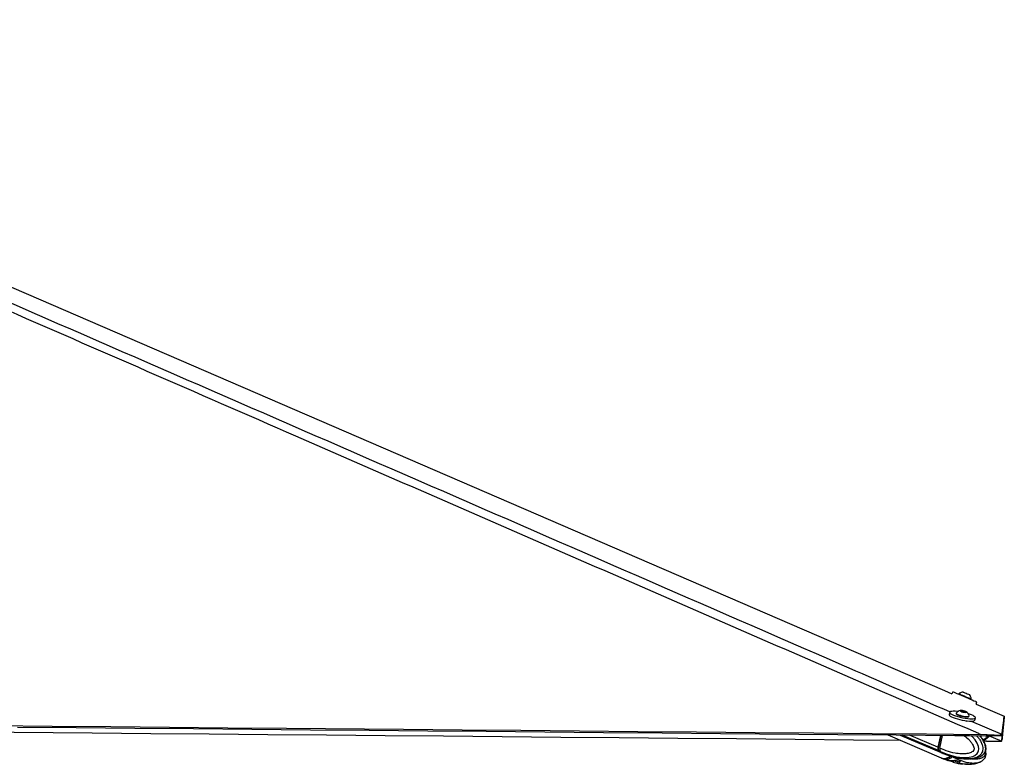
# Model space of a CAD drawing. Header units: millimetres. Extents: x 58489 to 443956, y 19852 to 392375.
# Tile 66 of 66: x 408638 to 443956, y 150022 to 176739. Entities that reach past the tile are written whole.
import ezdxf

# ---------------------------------------------------------------- set-up
doc = ezdxf.new("R2010")
doc.units = ezdxf.units.MM
doc.header["$LTSCALE"] = 50

msp = doc.modelspace()

# ---------------------------------------------------------------- linework, layer by layer
at = {"color": 7, "linetype": 'Continuous', "lineweight": 25}
for p, q in [((442109.54, 152625.26), (442079.94, 152555.56)), ((442330.97, 152551.87), (442323.74, 152534.84)), ((442704.83, 152521.87), (442705.2, 152521.71)), ((442760.96, 152349.19), (442768.18, 152366.22)), ((442767.46, 152366.55), (442768.18, 152366.22)), ((442942.82, 152182.62), (442974.76, 152257.86)), ((441998.05, 151887.53), (441980.12, 151803.78)), ((442406.64, 151943.4), (442472.46, 151941.35)), ((442420, 151922.75), (442406.64, 151943.4)), ((442499.18, 151900.06), (442420, 151922.75)), ((442465.66, 151909.67), (442472.46, 151941.35)), ((442472.46, 151941.35), (442551.62, 151918.66)), ((442564.98, 151898.02), (442499.18, 151900.06)), ((442547.32, 151898.57), (442551.62, 151918.66)), ((442551.62, 151918.66), (442564.98, 151898.02)), ((442942.82, 152182.62), (443956.49, 151744.5)), ((442229.28, 151857.03), (442225.39, 151838.84)), ((442679.32, 151570.71), (442679.64, 151572.26)), ((442689.87, 151739.38), (442693.76, 151757.56)), ((442899.28, 151606.95), (442917.2, 151690.69)), ((439782.23, 151076.43), (441691.77, 150253.44)), ((440221.63, 151072.47), (441692.78, 150442.38)), ((441666.79, 151059.44), (441575.47, 150632.95)), ((441677.77, 151059.34), (441585.8, 150629.92)), ((441643.17, 150604.15), (441740.53, 151058.78)), ((443338.85, 151083.65), (443106.4, 151092.48)), ((443279.17, 150850.71), (443219.14, 150851.25)), ((443278.23, 151044.92), (443322.02, 151044.21)), ((443322.35, 150850.02), (443279.17, 150850.71)), ((443322.02, 151044.21), (443338.85, 151083.65)), ((443869.42, 151083.67), (443852.6, 151044.23)), ((443853, 150851.51), (443869.82, 150890.93)), ((443853.18, 150852.33), (443853, 150851.51)), ((443872.54, 151092.51), (443869.42, 151083.67)), ((443869.82, 150890.93), (443872.93, 150900.36)), ((441643.14, 150603.96), (441589.87, 150626.78)), ((441609.41, 150509.26), (441660.26, 150487.48)), ((441643.17, 150604.15), (441643.14, 150603.96)), ((441660.26, 150487.48), (441663.58, 150485.89)), ((441703.68, 150248.31), (441759.45, 150224.28)), ((441704.66, 150437.28), (441760.45, 150413.39)), ((441757.8, 150224.99), (441931.63, 150156.82)), ((441758.68, 150414.16), (441931.89, 150346.66)), ((441805.69, 150228.31), (441863.21, 150203.52)), ((441977.04, 150157.61), (441863.21, 150203.52)), ((441933.13, 150350.13), (441920.79, 150352.44)), ((441955.74, 150156.2), (441932.85, 150160.23)), ((441944.17, 150350.91), (442048.56, 150320.09)), ((441955.61, 150345.91), (441950.33, 150346.9)), ((441958.16, 150156.46), (442048.68, 150129.49)), ((442014.14, 150156.36), (442162.99, 150162.99)), ((442099.81, 150298.73), (442102.57, 150297.13)), ((442124.15, 150292.42), (442226.62, 150264.94)), ((442164.31, 150163.13), (442311.91, 150140.74)), ((442244.33, 150161.39), (442348.55, 150130.29)), ((442634.21, 150217.64), (442626.28, 150217.77)), ((442632.18, 150213.29), (442702.29, 150216.53)), ((443120.78, 150319.72), (443135.52, 150327.86)), ((443122.22, 150128.47), (443136.9, 150136.53)), ((442124.27, 150101.77), (442263.69, 150064.49)), ((442366.18, 150102.42), (442321.84, 150064.65)), ((442368.42, 150105.5), (442366.18, 150102.42)), ((442564.98, 150027.59), (442638.44, 150021.89)), ((442640.45, 150026.15), (442632.91, 150026.3))]:
    msp.add_line(p, q, dxfattribs=at)
at = {"color": 8, "linetype": 'Continuous', "lineweight": 25}
for p, q in [((442601.91, 151557.16), (442606.68, 151579.47)), ((441595.69, 150515.14), (440296, 151071.8)), ((441575.47, 150632.95), (440556.31, 151069.45)), ((441589.87, 150626.78), (441682.49, 151059.3)), ((441921.41, 150355.17), (441920.79, 150352.44)), ((442048.68, 150129.49), (442055.02, 150158.18)), ((442136.99, 150161.83), (442124.27, 150101.77)), ((442263.69, 150064.49), (442280.82, 150145.46)), ((442336.09, 150134.02), (442321.84, 150064.65)), ((442366.18, 150102.42), (442369.05, 150116.35))]:
    msp.add_line(p, q, dxfattribs=at)
at = {"color": 7, "linetype": 'Continuous', "lineweight": 25, "flags": 128}
for points in [[(386292.94, 176667.19), (408868.12, 166910), (441816.28, 152669.52), (442079.94, 152555.56)], [(442109.54, 152625.26), (442110.63, 152624.84), (442124.92, 152618.89), (442155.24, 152606.13), (442200.43, 152587.05), (442258.75, 152562.37), (442327.96, 152533.05), (442405.41, 152500.22), (442488.11, 152465.13), (442572.88, 152429.14), (442656.48, 152393.62)], [(442486.59, 152614.53), (442491.84, 152612.35), (442512.56, 152603.61), (442545.97, 152589.46), (442586.98, 152572.06), (442629.35, 152554.06), (442666.63, 152538.21), (442693.13, 152526.9), (442704.83, 152521.87)], [(442330.97, 152551.87), (442331.3, 152551.75), (442342.64, 152547.02), (442369.32, 152535.77), (442409.38, 152518.82), (442459.83, 152497.45), (442516.93, 152473.22), (442576.47, 152447.94), (442634, 152423.49), (442685.28, 152401.68), (442726.48, 152384.11), (442754.57, 152372.11), (442767.46, 152366.55)], [(442656.48, 152393.62), (442735.69, 152359.94), (442807.45, 152329.41), (442869.01, 152303.18), (442918.03, 152282.26), (442952.59, 152267.48), (442971.38, 152259.38), (442974.76, 152257.86)], [(442290.74, 151915), (442272.94, 151917.06), (442194.29, 151923.73), (442125.77, 151925.22), (442070, 151921.48), (442029.11, 151912.65), (442004.72, 151899.07), (441997.71, 151881.27), (442008.38, 151859.93), (442036.3, 151835.87), (442080.43, 151810.01), (442139.06, 151783.34), (442209.92, 151756.9)], [(442559.07, 151886.4), (442588.03, 151887.94), (442601.42, 151894.46), (442597.22, 151904.99), (442576.05, 151917.9), (442541.14, 151931.24), (442497.82, 151942.98), (442452.67, 151951.33), (442412.56, 151955.01), (442383.61, 151953.47), (442370.2, 151946.95), (442374.42, 151936.43), (442395.57, 151923.51), (442430.48, 151910.17), (442473.79, 151898.43), (442518.95, 151890.09), (442559.07, 151886.4)], [(441980.12, 151803.78), (441979.77, 151797.53), (441990.44, 151776.19), (442018.38, 151752.12), (442062.5, 151726.26), (442121.12, 151699.6), (442191.98, 151673.16)], [(442191.98, 151673.16), (442272.37, 151647.95), (442359.18, 151624.95), (442449.09, 151605.04), (442538.63, 151588.99), (442624.38, 151577.41), (442703.03, 151570.75), (442771.55, 151569.26), (442827.32, 151573), (442868.21, 151581.82), (442892.62, 151595.4), (442899.28, 151606.95)], [(442209.92, 151756.9), (442290.31, 151731.69), (442377.12, 151708.69), (442467.02, 151688.79), (442556.57, 151672.73), (442642.31, 151661.15), (442720.96, 151654.49), (442789.49, 151653), (442845.26, 151656.74), (442886.15, 151665.57), (442910.56, 151679.14), (442917.55, 151696.94), (442906.88, 151718.28), (442878.96, 151742.35), (442834.83, 151768.21), (442776.2, 151794.88), (442705.34, 151821.32), (442661.44, 151835.61)], [(442225.39, 151838.84), (442225.7, 151833.26), (442238.51, 151817.37), (442267.57, 151799.39), (442310.74, 151780.64), (442364.79, 151762.52), (442425.73, 151746.38), (442489.03, 151733.4), (442550.01, 151724.56), (442604.14, 151720.5)], [(442231.64, 151861.76), (442229.6, 151851.44), (442242.41, 151835.56), (442271.46, 151817.57), (442314.64, 151798.83), (442368.69, 151780.71), (442429.63, 151764.56), (442492.93, 151751.59), (442553.9, 151742.74), (442608.03, 151738.68)], [(442604.14, 151720.5), (442647.39, 151721.53), (442676.57, 151727.57), (442689.54, 151738.18), (442689.87, 151739.38)], [(442608.03, 151738.68), (442651.29, 151739.71), (442680.47, 151745.76), (442693.41, 151756.36), (442693.54, 151762.84)], [(443872.54, 151092.51), (443874.82, 151110.76), (443877.19, 151129.69), (443879.56, 151148.63), (443881.94, 151167.58), (443884.31, 151186.54), (443886.71, 151205.51), (443889.1, 151224.49), (443891.49, 151243.48), (443893.9, 151262.49), (443896.31, 151281.5), (443898.72, 151300.53), (443901.15, 151319.57), (443906, 151357.68), (443908.44, 151376.76), (443910.89, 151395.85), (443913.34, 151414.95), (443913.95, 151419.73), (443915.72, 151433.47), (443917.5, 151447.22), (443919.27, 151460.98), (443922.84, 151488.51), (443924.62, 151502.29), (443928.2, 151529.87), (443930, 151543.67), (443933.6, 151571.29), (443935.41, 151585.11), (443939.04, 151612.78), (443942.69, 151640.48), (443956.49, 151744.5)], [(443956.48, 151744.46), (443955.84, 151738.25), (443953.27, 151713.25), (443950.69, 151688.26), (443948.13, 151663.28), (443943.04, 151613.39), (443940.5, 151588.46), (443937.97, 151563.55), (443935.45, 151538.66), (443932.94, 151513.79), (443930.45, 151488.93), (443927.95, 151464.08), (443925.47, 151439.26), (443922.98, 151414.44), (443920.52, 151389.65), (443918.05, 151364.87), (443915.6, 151340.11), (443913.15, 151315.36), (443910.71, 151290.62), (443908.29, 151265.91), (443905.85, 151241.2), (443903.44, 151216.51), (443901.03, 151191.84), (443896.23, 151142.52), (443893.84, 151117.89), (443891.46, 151093.26), (443889.08, 151068.65), (443886.7, 151044.05), (443884.34, 151019.46), (443881.98, 150994.88), (443879.62, 150970.32), (443877.27, 150945.75), (443875.1, 150923.05), (443872.93, 150900.36)], [(440242.5, 150878.06), (438551.42, 150893.29), (436450.2, 150912.23), (434348.98, 150931.18), (432247.76, 150950.14), (430146.54, 150969.12), (428045.32, 150988.1), (425944.09, 151007.09), (423842.88, 151026.1), (421741.65, 151045.12), (419640.43, 151064.15), (417539.21, 151083.2), (415437.99, 151102.26), (413336.77, 151121.33), (411235.55, 151140.42), (407033.11, 151178.65), (406948.83, 151179.41)], [(407701.69, 151412.88), (409802.9, 151393.77), (411904.11, 151374.67), (414005.32, 151355.58), (416106.52, 151336.51), (418207.73, 151317.45), (422410.15, 151279.37), (424511.36, 151260.35), (426612.57, 151241.34), (428713.78, 151222.34), (430814.99, 151203.35), (432916.19, 151184.37), (435017.41, 151165.41), (437118.61, 151146.45), (439219.83, 151127.5), (441163.11, 151109.99), (443106.4, 151092.48)], [(408564.46, 151359.1), (410665.66, 151339.99), (412766.87, 151320.89), (414868.08, 151301.81), (416969.29, 151282.74), (419070.5, 151263.68), (421171.7, 151244.63), (423272.92, 151225.6), (425374.13, 151206.57), (427475.33, 151187.57), (429576.55, 151168.57), (431677.75, 151149.58), (433778.96, 151130.6), (437981.39, 151092.67), (440082.59, 151073.72), (442183.8, 151054.78), (442709.12, 151050.05), (443278.23, 151044.92)], [(443888.57, 151220.31), (443888.54, 151219.97), (443886.13, 151195.26), (443883.71, 151170.56), (443881.32, 151145.88), (443876.55, 151096.56), (443874.16, 151071.92), (443871.79, 151047.29), (443869.42, 151022.67), (443867.07, 150998.07), (443864.71, 150973.47), (443862.36, 150948.89), (443860.02, 150924.31), (443857.68, 150899.75), (443855.43, 150876.04), (443853.18, 150852.33)]]:
    msp.add_lwpolyline(points, dxfattribs=at)
at = {"color": 8, "linetype": 'Continuous', "lineweight": 25, "flags": 128}
for points in [[(442771.67, 151571.81), (443803.62, 151122.52), (443872.54, 151092.51)], [(441663.58, 150485.89), (441663.58, 150485.89), (441900.94, 150386.26), (442229.25, 150292.69), (442468.44, 150261.24), (442641.94, 150264.14), (442826.56, 150305.23), (442902.12, 150342.32), (442982.6, 150413.46), (443017.26, 150472.69), (443027.45, 150502.52), (443037.59, 150580.17), (443027.31, 150662.65), (442984.04, 150778.16), (442907.83, 150899.26), (442817.8, 151003.94), (442767.17, 151049.52)], [(443417.55, 151042.99), (443784.24, 150882.5), (443853.18, 150852.33)], [(441585.8, 150629.92), (441585.79, 150629.83), (441586.03, 150629.17), (441586.81, 150628.43), (441588.11, 150627.62), (441589.87, 150626.78)]]:
    msp.add_lwpolyline(points, dxfattribs=at)
at = {"color": 7, "linetype": 'Continuous', "lineweight": 25}
for centre, radius, start, end in [((442502.97, 152349.28), 265.76, 93.533397, 130.330971), ((442502.97, 152349.28), 265.76, 3.654256, 40.451831), ((442437.08, 151693.16), 265.76, 101.845782, 140.625335), ((442437.08, 151693.16), 265.76, 15.199988, 53.979541), ((441709.2, 150595.26), 138.94, 164.259116, 215.217344), ((441795.62, 150680.83), 259.67, 219.650868, 248.108253), ((441802.17, 150578.12), 342.93, 251.220648, 312.813384), ((441845.82, 150600.81), 397.67, 272.506448, 310.214306), ((442178.48, 149954.97), 202.1, 73.317428, 89.431679)]:
    msp.add_arc(centre, radius, start, end, dxfattribs=at)
at = {"color": 8, "linetype": 'Continuous', "lineweight": 25}
for centre, radius, start, end in [((441864.34, 150653.12), 261.28, 219.794194, 246.173729), ((441861.03, 150462.3), 258.79, 246.888779, 270.482826)]:
    msp.add_arc(centre, radius, start, end, dxfattribs=at)
at = {"color": 7, "linetype": 'Continuous', "lineweight": 25}
for centre, major_axis, ratio, start_param, end_param in [((441694.34, 150627.46), (58.26, 138.23), 0.66563078, 1.84906999, 2.81162074), ((441684, 150631.81), (52.36, 124.44), 0.66439369, 1.84866292, 1.99283806), ((441917.01, 150937.86), (210.96, 501.16), 0.66473498, 2.81132557, 3.13744927), ((441917.13, 150748.41), (212.06, 500.7), 0.66395169, 3.11956486, 3.42288477), ((441917.13, 150748.41), (218.55, 497.9), 0.68795439, 3.43166828, 4.03991385)]:
    msp.add_ellipse(centre, major_axis=major_axis, ratio=ratio, start_param=start_param, end_param=end_param, dxfattribs=at)
for points, knots in [([(443106.4, 151092.48), (443083.44, 151102.48), (434895.68, 154669.64), (423152.61, 159785.56), (406525.1, 167038.8), (396602.22, 171375.17), (388781.52, 174806.5), (385871.51, 176092.29), (384416.51, 176735.18)], [0, 0, 0, 0, 0.001172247, 0.41800699, 0.599551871, 0.850506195, 0.925253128, 1, 1, 1, 1]), ([(443136.33, 150326.73), (443149.65, 150334.3), (443180.43, 150351.8), (443220.72, 150387.57), (443254.26, 150427.65), (443279.56, 150469.82), (443295.75, 150518.15), (443302.98, 150571.79), (443300.57, 150629.67), (443289.32, 150689.03), (443269.53, 150746.8), (443240.67, 150814.95), (443199.14, 150892.45), (443143.04, 150974.85), (443100.94, 151022.73), (443079.85, 151046.71)], [0, 0, 0, 0, 0.05932357, 0.13701934, 0.19118463, 0.24454819, 0.29955623, 0.35894197, 0.42121218, 0.48859305, 0.55828905, 0.62802055, 0.74972045, 0.87466006, 1, 1, 1, 1]), ([(443408.15, 151047.1), (443406.79, 151043.08), (443396.61, 151012.82), (443343.53, 150958.79), (443272.46, 150909.72), (443216.88, 150891.95), (443200.3, 150886.65)], [0, 0, 0, 0, 0.0470745, 0.35379579, 0.80722646, 1, 1, 1, 1]), ([(443852.6, 151044.23), (443850.76, 151043.68), (443847.09, 151042.58), (443820.47, 151043.05), (443777.1, 151043.71), (443703.25, 151044.29), (443585.4, 151043.61), (443445, 151042.24), (443356.06, 151043.66), (443322.02, 151044.21)], [0, 0, 0, 0, 0.12117595, 0.24226489, 0.36068071, 0.47901064, 0.68120759, 0.87800139, 1, 1, 1, 1]), ([(443322.35, 150850.02), (443356.17, 150849.47), (443423.79, 150848.39), (443521.63, 150848.97), (443612.09, 150849.77), (443710.85, 150850.56), (443799.02, 150850.22), (443846.26, 150849.23), (443851.14, 150850.88), (443853, 150851.51)], [0, 0, 0, 0, 0.12117066, 0.24223929, 0.36064727, 0.47897675, 0.68116816, 0.8779434, 1, 1, 1, 1]), ([(443338.85, 151083.65), (443372.04, 151081.69), (443438.42, 151077.79), (443534.4, 151074.86), (443623.29, 151073.2), (443722.74, 151072.5), (443813.81, 151073.35), (443861.43, 151076.77), (443867.39, 151081.91), (443869.42, 151083.67)], [0, 0, 0, 0, 0.1201165, 0.24016757, 0.35832411, 0.47643225, 0.68678027, 0.89299076, 1, 1, 1, 1]), ([(441643.14, 150603.96), (441640.58, 150587.94), (441635.45, 150555.88), (441642.83, 150516.07), (441653.83, 150495.58), (441659.97, 150487.84), (441660.26, 150487.48)], [0, 0, 0, 0, 0.35031319, 0.70059339, 0.98589441, 1, 1, 1, 1]), ([(443137.67, 150135.46), (443150.53, 150142.74), (443180.84, 150159.93), (443220.71, 150195.25), (443254.26, 150235.27), (443279.62, 150277.39), (443295.82, 150325.67), (443303.19, 150379.36), (443300.3, 150436.92), (443294.24, 150477.42), (443287.69, 150497.24), (443287.36, 150498.25)], [0, 0, 0, 0, 0.11676833, 0.27529874, 0.38578083, 0.49467652, 0.60697357, 0.7281082, 0.85516516, 0.99267256, 1, 1, 1, 1]), ([(441920, 150354.57), (441919.78, 150354.93), (441918.85, 150356.43), (441926.39, 150356.05), (441938.35, 150352.59), (441944.17, 150350.91)], [0, 0, 0, 0, 0.13962357, 0.58124683, 1, 1, 1, 1]), ([(441955.74, 150156.2), (441958.86, 150156.7), (441963.75, 150157.48), (441973.49, 150157.58), (441977.04, 150157.61)], [0, 0, 0, 0, 0.63504485, 1, 1, 1, 1]), ([(441977.04, 150157.61), (441984.14, 150157.55), (441995.32, 150157.45), (442009.11, 150156.65), (442014.14, 150156.36)], [0, 0, 0, 0, 0.63512888, 1, 1, 1, 1]), ([(442048.56, 150320.09), (442055.08, 150318.16), (442068.13, 150314.28), (442092.3, 150305.18), (442111.31, 150297.57), (442121.63, 150293.44), (442124.15, 150292.42)], [0, 0, 0, 0, 0.29897348, 0.59790166, 0.90142257, 1, 1, 1, 1]), ([(442124.27, 150101.77), (442115.85, 150105.16), (442098.98, 150111.95), (442073.26, 150121.81), (442056.95, 150127.2), (442049.69, 150129.21), (442048.68, 150129.49)], [0, 0, 0, 0, 0.32085103, 0.64238799, 0.95033141, 1, 1, 1, 1]), ([(442110.25, 150308.4), (442107.33, 150305.34), (442103.97, 150301.81), (442100.29, 150299.09), (442099.81, 150298.73)], [0, 0, 0, 0, 0.867637, 1, 1, 1, 1]), ([(442162.99, 150162.99), (442172.88, 150164.24), (442192.67, 150166.74), (442222.08, 150166.66), (442237.05, 150163.12), (442244.33, 150161.39)], [0, 0, 0, 0, 0.33898052, 0.67830518, 1, 1, 1, 1]), ([(442236.5, 150148.56), (442235.58, 150145.53), (442233.75, 150139.46), (442227.41, 150131.95), (442219.22, 150126.7), (442209.74, 150124.24), (442202.05, 150124.78), (442194.84, 150127.02), (442188.28, 150130.91), (442182.41, 150138.35), (442179.33, 150147.5), (442180.1, 150153.87), (442180.49, 150157.06)], [0, 0, 0, 0, 0.10437783, 0.20865782, 0.31272065, 0.41895758, 0.5282174, 0.56860753, 0.67760627, 0.78660415, 0.89321043, 1, 1, 1, 1]), ([(442226.52, 150264.55), (442277.99, 150252.77), (442410.91, 150222.35), (442548.11, 150216.73), (442632.18, 150213.29)], [0, 0, 0, 0, 0.38722292, 1, 1, 1, 1]), ([(442348.55, 150130.29), (442353.88, 150128.34), (442364.54, 150124.44), (442371.04, 150116.62), (442369.61, 150111.61), (442369.1, 150109.8)], [0, 0, 0, 0, 0.38998854, 0.77966693, 1, 1, 1, 1]), ([(442638.44, 150021.89), (442684.37, 150022.99), (442766.88, 150024.96), (442879.28, 150041.88), (442964.47, 150062.16), (443039.72, 150088.24), (443091.07, 150107.06), (443119.83, 150125.77), (443122.74, 150127.67)], [0, 0, 0, 0, 0.28753085, 0.51647694, 0.69427013, 0.81136003, 0.98093552, 1, 1, 1, 1]), ([(442735.61, 150218.07), (442748.43, 150218.51), (442798.58, 150220.24), (442878.63, 150233.81), (442964.89, 150254.1), (443040.42, 150280.54), (443091, 150299.05), (443119.06, 150317.3), (443121.37, 150318.8)], [0, 0, 0, 0, 0.10099681, 0.39513742, 0.6212906, 0.76863234, 0.9809457, 1, 1, 1, 1]), ([(442224.77, 150074.38), (442277.78, 150061.16), (442356.17, 150041.62), (442437.15, 150036.97), (442463.37, 150035.46)], [0, 0, 0, 0, 0.67613358, 1, 1, 1, 1]), ([(442300.23, 150061.37), (442293.11, 150061.6), (442282.04, 150061.96), (442268.51, 150063.83), (442263.69, 150064.49)], [0, 0, 0, 0, 0.64360923, 1, 1, 1, 1]), ([(442321.84, 150064.65), (442318.54, 150063.49), (442313.4, 150061.69), (442303.69, 150061.45), (442300.23, 150061.37)], [0, 0, 0, 0, 0.64367653, 1, 1, 1, 1])]:
    msp.add_open_spline(points, degree=3, knots=knots, dxfattribs=at)
at = {"color": 8, "linetype": 'Continuous', "lineweight": 25}
for points, knots in [([(385014.96, 176738.78), (386487.96, 176095.32), (389433.97, 174808.4), (397301.54, 171375.89), (413538.19, 164300.2), (429588.14, 157311.6), (440718.62, 152465.66), (442011.82, 151902.63)], [0, 0, 0, 0, 0.07724345, 0.15448709, 0.41360978, 0.93186987, 1, 1, 1, 1]), ([(442523.67, 151051.72), (442527.03, 151049.34), (442587.9, 151006.27), (442671.14, 150923.31), (442772.43, 150807.63), (442831.77, 150715.25), (442864.74, 150636.28), (442873.85, 150583.48), (442870.91, 150555.9), (442862.87, 150533.38), (442840.74, 150499.48), (442795.38, 150464.19), (442703.29, 150420.3), (442574.21, 150394.91), (442391.02, 150391.71), (442157.32, 150422.43), (441899.23, 150493.03), (441720.62, 150570.54), (441643.17, 150604.15)], [0, 0, 0, 0, 0.00628928, 0.11393398, 0.17022968, 0.22628317, 0.26346986, 0.28085528, 0.29247528, 0.29735452, 0.31196315, 0.34804278, 0.38389099, 0.47539326, 0.56387962, 0.68885086, 0.8650779, 1, 1, 1, 1]), ([(442964.32, 151047.75), (442979.13, 151032.32), (443021.73, 150987.95), (443082.31, 150896.82), (443140.58, 150788.83), (443177.72, 150675.85), (443188.76, 150573.03), (443173.25, 150481.31), (443135.38, 150399.67), (443075.9, 150335), (443003, 150287.23), (442920.32, 150251.61), (442825.84, 150227.75), (442727.2, 150213.46), (442663.21, 150216.34), (442634.21, 150217.64)], [0, 0, 0, 0, 0.051270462, 0.147464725, 0.245553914, 0.318166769, 0.391431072, 0.445969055, 0.500433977, 0.58094293, 0.651605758, 0.723966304, 0.821489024, 0.919102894, 1, 1, 1, 1]), ([(443135.52, 150327.86), (443144.31, 150332.41), (443180.36, 150351.09), (443228.58, 150397.48), (443264.51, 150459.27), (443283.71, 150516.03), (443292.22, 150581.81), (443281.34, 150678.73), (443244.42, 150789.19), (443183.07, 150901.53), (443121.85, 150989.87), (443080.51, 151032.87), (443067.1, 151046.82)], [0, 0, 0, 0, 0.04368349, 0.1792025, 0.25838267, 0.29279532, 0.37497103, 0.46182161, 0.59546389, 0.75819473, 0.92157056, 1, 1, 1, 1]), ([(443155.8, 151046.02), (443155.55, 151045.89), (443136.38, 151036.43), (443114.89, 151033.33), (443093.69, 151030.27)], [0, 0, 0, 0, 0.01347666, 1, 1, 1, 1]), ([(443182.66, 150913.3), (443186.59, 150914.25), (443232.69, 150925.38), (443298.14, 150961.21), (443354.55, 151011.89), (443370.45, 151038.65), (443373.37, 151043.55)], [0, 0, 0, 0, 0.05152562, 0.604472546, 0.927471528, 1, 1, 1, 1]), ([(443279.17, 150850.71), (443256.19, 150860.77), (443230.22, 150872.14), (443204.27, 150883.5), (443201.28, 150884.81)], [0, 0, 0, 0, 0.8847046, 1, 1, 1, 1]), ([(442102.57, 150297.13), (442102.57, 150297.13), (442171.26, 150248.56), (442322.83, 150188.08), (442553.09, 150100.68), (442765.07, 150066.33), (442937.36, 150069.07), (443052.37, 150088.64), (443113.06, 150123.25), (443122.22, 150128.47)], [0, 0, 0, 0, 0.00000416, 0.20318045, 0.4776723, 0.67472653, 0.81747707, 0.97245517, 1, 1, 1, 1]), ([(443258.95, 150437.98), (443260.06, 150434.7), (443265.33, 150419.02), (443267.41, 150391.27), (443264.46, 150363.91), (443256.76, 150341.38), (443236.29, 150307.56), (443195.08, 150272.39), (443112.15, 150228.69), (442996.78, 150204.37), (442866.36, 150199.42), (442785.69, 150213.1), (442751.93, 150218.82)], [0, 0, 0, 0, 0.01248946, 0.0596438, 0.09115937, 0.10439009, 0.1440091, 0.24187169, 0.33911634, 0.58728105, 0.82728236, 1, 1, 1, 1]), ([(442632.91, 150026.3), (442590.53, 150025.99), (442479.1, 150025.17), (442368.66, 150047.52), (442300.23, 150061.37)], [0, 0, 0, 0, 0.38035436, 1, 1, 1, 1])]:
    msp.add_open_spline(points, degree=3, knots=knots, dxfattribs=at)

doc.saveas('drawing.dxf')
